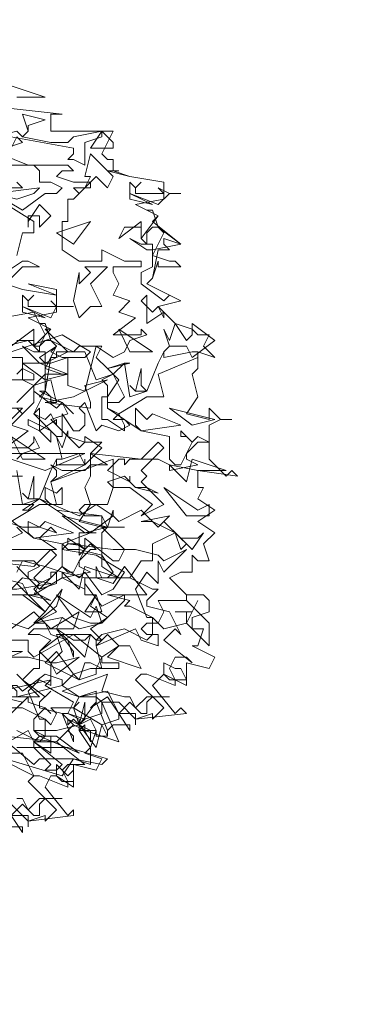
# Model space of a CAD drawing. Header units: millimetres. Extents: x 4234 to 4704, y 1542 to 2004.
# Tile 141 of 256: x 4478 to 4484, y 1797 to 1814. Entities that reach past the tile are written whole.
import ezdxf

# ---------------------------------------------------------------- set-up
doc = ezdxf.new("R2010")
doc.units = ezdxf.units.MM
doc.layers.add('BOD', color=40, linetype='Continuous')
doc.layers.add('DIMENSIONS', color=7, linetype='Continuous')

# ---------------------------------------------------------------- blocks, each defined once
blk = doc.blocks.new('A$Cf9015526')
at = {"color": 116, "lineweight": 0, "true_color": 0x136734}
for points in [[(1.9098, 3.5309), (2.0431, 3.4865), (1.932, 3.4865)], [(1.9098, 3.4421), (2.1097, 3.4199), (2.0875, 3.4199), (2.0653, 3.4199), (2.0653, 3.3533), (2.3095, 3.3533), (2.2651, 3.2645), (2.2873, 3.2423), (2.3095, 3.2423), (2.3095, 3.1978), (2.2873, 3.1978), (2.3762, 3.1756), (2.5094, 3.1534), (2.5094, 3.0868), (2.3984, 3.0646), (2.4872, 3.0202), (2.465, 2.998), (2.576, 2.9091), (2.465, 2.8869), (2.465, 2.8647), (2.5316, 2.8425), (2.5538, 2.8425), (2.576, 2.8203), (2.4872, 2.8203), (2.4872, 2.8425), (2.465, 2.7759), (2.4428, 2.7537), (2.5316, 2.7093), (2.576, 2.6871), (2.4872, 2.6649), (2.5538, 2.5982), (2.6204, 2.576), (2.6427, 2.5538), (2.6871, 2.5538), (2.6649, 2.5094), (2.7093, 2.465), (2.6427, 2.4872), (2.6427, 2.4206), (2.6204, 2.3984), (2.6427, 2.3095), (2.5982, 2.2429), (2.6871, 2.2207), (2.6871, 2.2651), (2.7315, 2.2207), (2.7759, 2.2207), (2.7315, 2.2207), (2.6871, 2.1985), (2.6871, 2.0653), (2.7537, 1.9986), (2.7759, 2.0209), (2.7981, 1.9986), (2.6427, 2.0209), (2.6427, 1.9542), (2.6649, 1.9542), (2.6427, 1.9098), (2.7093, 1.8654), (2.6427, 1.821), (2.7093, 1.7766), (2.6649, 1.7322), (2.6871, 1.6655), (2.6427, 1.6655), (2.6204, 1.6877), (2.6204, 1.6211), (2.5982, 1.6211), (2.576, 1.6211), (2.5316, 1.5989), (2.5982, 1.5323), (2.6649, 1.5323), (2.6871, 1.5101), (2.6871, 1.4657), (2.6204, 1.4435), (2.6204, 1.4213), (2.6204, 1.3991), (2.6649, 1.3991), (2.6427, 1.3324), (2.6204, 1.3324), (2.7093, 1.288), (2.6871, 1.2436), (2.5982, 1.2658), (2.5982, 1.177), (2.5094, 1.2214), (2.465, 1.177), (2.5538, 1.0659), (2.576, 1.0882), (2.5982, 1.0659), (2.3984, 1.0437), (2.3984, 1.0215), (2.3984, 1.0659), (2.3318, 1.0659), (2.3095, 1.1104), (2.2651, 1.1104), (2.3318, 0.9549), (2.1985, 0.9993), (2.1985, 1.0215), (2.1763, 0.9993), (2.2207, 0.9327), (2.2207, 0.8661), (2.1541, 0.8883), (2.1097, 0.8217), (1.8876, 0.8883)], [(1.932, 3.1534), (1.9542, 3.1312), (1.8654, 3.1312)], [(1.8432, 3.109), (1.9542, 3.0424), (2.0431, 3.109), (2.0875, 3.109), (2.1097, 3.1312), (2.0653, 3.1534), (2.0209, 3.1534), (2.0209, 3.1978), (1.9986, 3.22), (1.9542, 3.22), (2.1319, 3.22), (2.1541, 3.1978), (2.1097, 3.1978), (2.0875, 3.1756), (2.1541, 3.1534), (2.2207, 3.1534), (2.1541, 3.0868), (2.1319, 3.0868), (2.1319, 2.998), (2.1097, 2.998), (2.1097, 2.8869), (2.1763, 2.8425), (2.2651, 2.8425), (2.2651, 2.8869), (2.354, 2.8425), (2.3762, 2.8425), (2.4206, 2.8425), (2.4206, 2.8203), (2.3095, 2.8203), (2.3095, 2.7981), (2.3318, 2.7537), (2.3095, 2.7093), (2.3762, 2.6871), (2.3318, 2.6427), (2.3984, 2.6205), (2.3095, 2.5538), (2.3984, 2.5538), (2.4206, 2.5538), (2.4206, 2.576), (2.4428, 2.5538), (2.3762, 2.5316), (2.354, 2.4872), (2.3095, 2.465), (2.2429, 2.5094), (2.1985, 2.3318), (2.1319, 2.354), (2.1319, 2.465), (2.0653, 2.4428), (2.0431, 2.4428), (2.0209, 2.465), (2.0875, 2.5094), (2.0653, 2.4872), (2.1097, 2.465), (2.1319, 2.465), (2.1985, 2.465), (2.2207, 2.4872), (2.1097, 2.5538), (1.9098, 2.4872)], [(1.9098, 2.465), (1.9542, 2.465), (1.9542, 2.3762), (1.9986, 2.354), (2.0653, 2.3762), (2.0875, 2.2873), (2.0653, 2.2873), (2.0653, 2.3095), (2.0431, 2.3318), (1.9986, 2.2429), (2.0653, 2.1763), (2.0875, 2.1541), (2.1097, 2.1541), (2.1097, 2.2429), (2.1541, 2.1763), (2.1763, 2.1763), (2.1985, 2.1985), (2.1985, 2.2429), (2.1763, 2.2651), (2.1985, 2.2873), (2.2429, 2.1763), (2.2651, 2.1985), (2.3318, 2.1763), (2.3762, 2.1985), (2.354, 2.2207), (2.3095, 2.2207), (2.3318, 2.2429), (2.2873, 2.2651), (2.2873, 2.354), (2.2651, 2.3762), (2.3095, 2.3984), (2.2873, 2.4206), (2.3762, 2.4428), (2.354, 2.4428), (2.3095, 2.3984), (2.3318, 2.3762), (2.2873, 2.3095), (2.2873, 2.2651), (2.4206, 2.1763), (2.5316, 2.1541), (2.5316, 2.0653), (2.5538, 2.0431), (2.576, 2.0431), (2.6204, 2.1319), (2.5982, 2.1541), (2.576, 2.1541), (2.576, 2.1763), (2.6204, 2.1319), (2.6427, 2.1541), (2.6871, 2.1319), (2.6427, 2.1319), (2.5982, 2.0875), (2.5982, 2.0653), (2.6427, 2.0431), (2.5316, 2.0209), (2.5316, 2.0431), (2.4872, 2.0653), (2.3762, 2.0653), (2.354, 2.0431), (2.354, 2.0653), (2.3318, 2.0653), (2.2873, 2.0209), (2.3762, 1.9764), (2.3762, 1.9986), (2.3762, 1.9764), (2.3984, 1.9542), (2.4428, 1.9542), (2.4872, 1.932), (2.3984, 1.9542), (2.354, 1.9986), (2.2873, 1.9764), (2.3095, 1.9542), (2.2873, 1.8876), (2.2651, 1.8876), (2.1985, 1.8876), (2.1763, 1.8654), (2.1985, 1.8432), (2.2651, 1.8432), (2.0875, 1.8654), (2.0209, 1.9098), (1.9542, 1.8654), (1.9764, 1.8654), (1.9986, 1.8876), (1.9098, 1.8876)], [(1.8876, 1.821), (1.9542, 1.7988), (2.0209, 1.7988), (2.0875, 1.7766), (2.0653, 1.7988), (2.0209, 1.7544), (2.0875, 1.71), (1.8654, 1.71)], [(1.8876, 1.6655), (1.9986, 1.6655), (2.0209, 1.6433), (1.9764, 1.6211), (1.9764, 1.5989), (2.0209, 1.5545), (2.0653, 1.5989), (2.0653, 1.6211), (2.0875, 1.6211), (2.0875, 1.5767), (2.0209, 1.5545), (1.932, 1.6433)], [(1.932, 1.5323), (1.9764, 1.5323), (2.0431, 1.4657), (2.1097, 1.5545), (2.0875, 1.4879), (1.9764, 1.3991), (1.8432, 1.4435)], [(1.8654, 1.3546), (1.9764, 1.3546), (1.9764, 1.3102), (1.9986, 1.288), (2.1541, 1.3768), (2.2651, 1.288), (2.3318, 1.3324), (2.2873, 1.3768), (2.2651, 1.3546), (2.2429, 1.3546), (2.2651, 1.3768), (2.354, 1.3991), (2.4428, 1.3546), (2.465, 1.3768), (2.465, 1.4435), (2.3762, 1.4879), (2.354, 1.4879), (2.3762, 1.5101), (2.2873, 1.5323), (2.4428, 1.5323), (2.354, 1.6433), (2.3095, 1.5767), (2.2429, 1.5989), (2.2429, 1.6433), (2.2651, 1.5989), (2.2873, 1.5989), (2.3095, 1.6211), (2.2651, 1.6877), (2.1763, 1.71), (2.1319, 1.71), (2.1097, 1.7322), (2.2207, 1.7766), (2.2429, 1.7766), (2.2207, 1.7766), (2.1763, 1.7766), (2.1763, 1.71), (2.1763, 1.6877), (2.1985, 1.71), (2.1985, 1.7544), (2.3095, 1.6655), (2.3318, 1.6655), (2.354, 1.71), (2.2651, 1.7988), (2.2873, 1.7988), (2.3095, 1.8654), (2.3095, 1.8432), (2.3318, 1.821), (2.4206, 1.8654), (2.4872, 1.7988), (2.5094, 1.821), (2.576, 1.7544), (2.6427, 1.7544), (2.6649, 1.7766), (2.6204, 1.71), (2.5538, 1.7766), (2.465, 1.7322), (2.465, 1.6655), (2.4206, 1.6655), (2.3762, 1.5989), (2.465, 1.5545), (2.4872, 1.5545), (2.4428, 1.5101), (2.4428, 1.4879), (2.5316, 1.4657), (2.576, 1.3768), (2.5538, 1.3991), (2.5094, 1.3546), (2.6204, 1.2658), (2.5982, 1.288), (2.5538, 1.288), (2.5316, 1.2436), (2.5538, 1.1992), (2.5538, 1.177), (2.4428, 1.2214), (2.4206, 1.2214), (2.3984, 1.1992), (2.5094, 1.0882), (2.465, 1.0437), (2.465, 1.0659), (2.3984, 1.0437), (2.3318, 1.1104), (2.3095, 1.1104), (2.2873, 1.1548), (2.1763, 1.1326), (2.1541, 1.0882), (2.1763, 1.0215), (2.2429, 1.1104), (2.2873, 0.9993), (2.2873, 0.9771), (2.2429, 0.9771), (2.2429, 0.9993), (2.2207, 1.0437), (2.1763, 1.0215), (2.1985, 0.9993), (2.1541, 1.0215), (2.1319, 0.9993), (2.1541, 1.0215), (2.1097, 1.0659), (2.1319, 1.0659), (2.1541, 1.1104), (2.0431, 1.177), (2.0653, 1.1992), (1.8654, 1.1548)], [(1.9098, 1.0659), (1.9764, 1.1326), (1.9764, 1.1104), (2.0431, 1.0882), (2.0653, 1.0659), (2.0431, 1.0882), (1.9986, 1.0437), (1.9986, 0.9993), (2.0431, 0.9771), (2.0875, 0.9771), (2.1763, 0.9105), (2.0209, 0.9771), (1.9986, 0.9549), (2.1097, 0.8661), (2.0875, 0.8439), (2.0431, 0.8439), (2.0653, 0.8661), (1.9986, 0.9327), (1.932, 0.9327)], [(1.9098, 2.1985), (1.9542, 2.2429), (1.932, 2.2651), (1.9542, 2.2429), (1.9986, 2.2873), (1.9986, 2.3318), (1.9986, 2.354), (1.932, 2.2873)], [(1.7988, 2.4872), (1.9764, 2.5316), (1.9986, 2.5094), (2.0209, 2.5094), (2.0431, 2.5538), (1.9986, 2.6427), (1.7544, 2.5982)], [(1.932, 2.8647), (1.9542, 2.9536), (1.9764, 2.9536), (1.9986, 2.9536), (1.9986, 2.998), (1.821, 3.109)], [(1.8876, 2.7537), (1.9542, 2.7315), (2.0875, 2.7093), (2.0875, 2.6427), (1.9764, 2.6205), (2.0653, 2.576), (2.0431, 2.576), (2.1319, 2.4872), (2.0431, 2.4428), (2.0431, 2.4206), (2.1097, 2.3984), (2.1319, 2.3984), (2.0653, 2.3984), (2.0431, 2.3984), (2.0431, 2.3318), (2.0209, 2.3095), (2.1097, 2.2873), (2.1319, 2.2429), (2.0653, 2.2207), (2.1319, 2.1541), (2.1985, 2.1319), (2.2207, 2.1319), (2.2651, 2.1319), (2.2207, 2.0875), (2.2873, 2.0431), (2.2207, 2.0431), (2.2207, 1.9986), (2.1985, 1.9542), (2.2207, 1.8876), (2.1763, 1.821), (2.2651, 1.7988), (2.2651, 1.8432), (2.2873, 1.7988), (2.354, 1.7988), (2.2873, 1.7988), (2.2651, 1.7766), (2.2651, 1.6433), (2.3318, 1.5989), (2.354, 1.5989), (2.3762, 1.5989), (2.1985, 1.5989), (2.1985, 1.5323), (2.2429, 1.5323), (2.2207, 1.4879), (2.2873, 1.4435), (2.2207, 1.3991), (2.2651, 1.3546), (2.2429, 1.3324), (2.2651, 1.2436), (2.2207, 1.2658), (2.1985, 1.2658), (2.1763, 1.1992), (2.1541, 1.2214), (2.1097, 1.177), (2.1763, 1.1326), (2.2429, 1.1326), (2.2651, 1.1104), (2.2651, 1.0659), (2.1985, 1.0437), (2.1763, 1.0215), (2.1763, 0.9993), (2.2429, 0.9993), (2.2207, 0.9327), (2.1985, 0.9105), (2.2651, 0.8883), (2.2429, 0.8439), (2.1541, 0.8661), (2.1541, 0.7773), (2.0875, 0.8217), (2.0653, 0.8217), (2.0431, 0.7773), (2.1319, 0.6662), (2.1541, 0.6884), (2.1541, 0.6662), (1.9764, 0.644), (1.9764, 0.6218), (1.9764, 0.6662), (1.9098, 0.6662)], [(1.932, 2.3984), (1.9542, 2.4206), (1.9986, 2.3984), (1.9986, 2.3762), (1.8876, 2.3762)], [(1.8876, 2.2651), (1.9542, 2.2651), (1.9098, 2.2207)], [(1.9098, 2.1985), (1.9764, 2.1763), (1.8876, 2.1097), (1.9764, 2.1097), (1.9986, 2.1319), (1.9986, 2.1541), (2.0209, 2.1097), (1.9542, 2.0875), (1.932, 2.0653)], [(1.9098, 1.7544), (1.9542, 1.7766), (1.932, 1.7988)], [(1.8654, 1.9986), (1.9542, 1.9986), (1.932, 1.9986)], [(1.8876, 1.8432), (1.9986, 1.7544), (2.1097, 1.7322), (2.1097, 1.6433), (2.1319, 1.6211), (2.1541, 1.6211), (2.1985, 1.71), (2.1763, 1.7322), (2.1319, 1.7322), (2.1319, 1.7544), (2.1985, 1.71), (2.2207, 1.7322), (2.2429, 1.71), (2.2207, 1.71), (2.1763, 1.6655), (2.1763, 1.6433), (2.2207, 1.6211), (2.1097, 1.5989), (2.1097, 1.6211), (2.0431, 1.6433), (1.9542, 1.6655), (1.932, 1.6211)], [(1.8654, 1.5989), (1.9542, 1.5767), (1.9764, 1.5323), (2.0209, 1.5323), (2.0653, 1.5101), (1.9764, 1.5323), (1.932, 1.5767)], [(1.932, 0.9993), (2.0209, 0.9549), (2.0431, 0.9771), (2.0431, 1.0437), (1.9542, 1.0882), (1.932, 1.0882), (1.9542, 1.1104), (1.8654, 1.1326), (2.0209, 1.1326), (1.932, 1.2214)], [(1.9098, 1.3991), (1.9986, 1.4657), (2.0653, 1.3991), (2.0875, 1.3991), (2.1541, 1.3546), (2.1985, 1.3546), (2.2207, 1.3768), (2.1985, 1.288), (2.1097, 1.3768), (2.0209, 1.3102), (2.0209, 1.2436), (1.9986, 1.2436), (1.9542, 1.1992), (2.0431, 1.1326), (2.0653, 1.1548), (2.0209, 1.1104), (2.0209, 1.0882), (2.1097, 1.0659), (2.1541, 0.9549), (2.1541, 0.9771), (2.1319, 0.9993), (2.0875, 0.9549), (2.1985, 0.8661), (2.1763, 0.8661), (2.1319, 0.8661), (2.1097, 0.8439), (2.1319, 0.7995), (2.1319, 0.7773), (2.0209, 0.8217), (1.9986, 0.8217), (1.9764, 0.7995), (2.0875, 0.6884), (2.0431, 0.644), (2.0431, 0.6662), (1.9764, 0.644), (1.9098, 0.7106)], [(1.9098, 2.5094), (1.9986, 2.576), (1.9986, 2.5094), (2.0653, 2.576), (2.0209, 2.5982), (2.0431, 2.5982), (2.0653, 2.5316), (2.1541, 2.4872), (2.0875, 2.4872), (2.0875, 2.465), (2.0653, 2.465), (2.0431, 2.3318), (2.0209, 2.3318), (2.1097, 2.2873), (2.1541, 2.2429), (2.1097, 2.2873), (2.0875, 2.2651), (1.9986, 2.3318), (1.9986, 2.354), (2.0431, 2.3984), (2.0431, 2.4206), (2.0875, 2.5094), (2.0653, 2.5316), (2.0431, 2.5316), (2.0209, 2.5094), (2.0209, 2.4872), (1.9986, 2.5094), (1.9986, 2.5316), (1.932, 2.5316)], [(1.932, 2.0209), (1.9542, 1.8876), (2.0209, 1.9098), (2.0653, 2.0209), (2.0875, 2.0653), (2.0875, 2.0431), (2.1985, 2.0431), (2.1985, 2.0653), (2.1985, 2.0431), (2.0653, 1.9764), (2.0875, 1.8876), (2.0209, 1.8876), (1.9098, 1.821)], [(1.8876, 1.288), (1.9764, 1.288), (2.0653, 1.2658), (2.0875, 1.2658), (2.1763, 1.288), (2.0875, 1.2214), (2.0653, 1.2658), (2.0653, 1.177), (2.0209, 1.1992), (1.9764, 1.1548), (2.0209, 1.0437), (2.0431, 1.0437), (2.0653, 1.0215), (2.0875, 1.0659), (2.0653, 1.0882), (2.1541, 1.0882), (2.1763, 1.1104), (2.1541, 1.0882), (2.2651, 1.0215), (2.2429, 0.9327), (2.1763, 1.0215), (2.0875, 0.9993), (2.0653, 0.9993), (2.0209, 0.9993), (1.9986, 0.9993), (2.0209, 0.9771), (2.0653, 0.9771), (2.0653, 0.9105), (1.9986, 0.9549), (1.9764, 0.9993), (1.821, 0.9105)], [(1.932, 0.7328), (1.9542, 0.7328), (1.9764, 0.6884), (2.0209, 0.7328), (2.1097, 0.7328), (2.0431, 0.7328), (2.0209, 0.7106), (2.0209, 0.6662), (1.9986, 0.6662), (1.9542, 0.7106), (1.9098, 0.6662), (1.9542, 0.5996), (1.9542, 0.6218), (1.8876, 0.6218)]]:
    blk.add_lwpolyline(points, dxfattribs=at)
for points in [[(1.9764, 3.3755), (1.9764, 3.3533), (1.9542, 3.3311), (2.0653, 3.3089), (2.1319, 3.3089), (2.1541, 3.3311), (2.2651, 3.3533), (2.2651, 3.3311), (2.1985, 3.3089), (2.1985, 3.22), (2.1541, 3.2423), (2.1319, 3.2423), (2.1541, 3.2645), (2.1541, 3.2867), (1.9098, 3.3311), (1.8654, 3.2867), (1.7544, 3.3089), (1.932, 3.3533), (1.9542, 3.3311), (1.9764, 3.3533), (1.9542, 3.4199), (2.0431, 3.3977)], [(1.8876, 3.2867), (1.8654, 3.2645), (1.9764, 3.22), (1.8654, 3.22), (1.8654, 3.2423), (1.7988, 3.2423), (1.8432, 3.2867), (1.9098, 3.2867), (1.932, 3.3311), (1.9542, 3.3089)], [(2.3095, 3.2867), (2.2207, 3.2867), (2.2651, 3.3533), (2.3095, 3.3089)], [(2.2873, 3.1312), (2.2429, 3.1756), (2.2207, 3.1534), (2.2207, 3.1312), (2.1985, 3.1312), (2.1763, 3.109), (2.1541, 3.1312), (2.1985, 3.1312), (2.2207, 3.1756), (2.1985, 3.1756), (2.2207, 3.2645), (2.3095, 3.1756)], [(2.3095, 3.1978), (2.3762, 3.1756), (2.3095, 3.1978), (2.2873, 3.1978), (2.3318, 3.1978)], [(2.4206, 3.1534), (2.3984, 3.1312), (2.3984, 3.109), (2.4872, 3.109), (2.5094, 3.109), (2.4872, 3.1312), (2.5316, 3.109), (2.576, 3.109), (2.5316, 3.109), (2.4872, 3.0646), (2.3762, 3.109), (2.3762, 3.1534), (2.3984, 3.1312)], [(1.932, 3.0868), (1.8432, 3.109), (2.0209, 3.1312), (1.9986, 3.109)], [(2.3762, 3.0868), (2.3762, 3.109), (2.465, 3.0646)], [(2.0209, 2.9758), (2.0209, 3.0202), (1.9986, 3.0202), (1.9764, 3.0202), (1.9764, 2.9758), (1.9764, 2.998), (2.0209, 3.0646), (2.0653, 3.0202)], [(2.4872, 2.9758), (2.576, 2.9091), (2.5094, 2.9314), (2.5094, 2.9091), (2.5316, 2.8869), (2.4872, 2.8869), (2.465, 2.7759), (2.4428, 2.7537), (2.5316, 2.7093), (2.576, 2.6871), (2.5316, 2.7093), (2.5094, 2.6871), (2.4206, 2.7537), (2.4206, 2.7981), (2.465, 2.8203), (2.465, 2.8647), (2.5094, 2.9536), (2.4872, 2.9758), (2.465, 2.9758), (2.4428, 2.9536), (2.4428, 2.9091), (2.4206, 2.9314), (2.4206, 2.9758), (2.354, 2.9758), (2.3318, 2.9314), (2.4206, 2.998), (2.4206, 2.9536), (2.4206, 2.9314), (2.4872, 3.0202), (2.4428, 3.0424), (2.465, 3.0424)], [(2.0875, 2.9536), (2.2207, 2.998), (2.1541, 2.9091)], [(2.4428, 2.9091), (2.465, 2.9091), (2.465, 2.8869), (2.4428, 2.8869), (2.3762, 2.9314), (2.4206, 2.9091)], [(2.0209, 2.8203), (1.9542, 2.8203), (1.9098, 2.7759), (1.8876, 2.7981), (1.9542, 2.8425), (1.9764, 2.8425)], [(2.2207, 2.7537), (2.2651, 2.6649), (2.2207, 2.6649), (2.1763, 2.6205), (2.1541, 2.6871), (2.1763, 2.7981), (2.1763, 2.7759), (2.1763, 2.7537), (2.2207, 2.7981), (2.1985, 2.8203), (2.2873, 2.8203)], [(1.8876, 2.7537), (1.9542, 2.7315), (1.8876, 2.7537), (1.8654, 2.7759), (1.9098, 2.7759)], [(2.0875, 2.7093), (1.9764, 2.7537), (2.0875, 2.7315)], [(1.9986, 2.7093), (1.9764, 2.6871), (1.9764, 2.6649), (2.0653, 2.6649), (2.0875, 2.6649), (2.0653, 2.6871), (2.0875, 2.6649), (2.1541, 2.6649), (2.0875, 2.6649), (2.0653, 2.6205), (1.9542, 2.6649), (1.9542, 2.7093), (1.9764, 2.6871)], [(2.465, 2.6427), (2.4872, 2.6649), (2.5094, 2.6205), (2.5094, 2.6427), (2.4428, 2.5982), (2.4428, 2.7093), (2.4206, 2.6871)], [(1.9542, 2.6427), (1.9542, 2.6649), (2.0431, 2.6205)], [(2.5982, 2.5316), (2.6204, 2.5538), (2.6204, 2.5982), (2.7093, 2.5316), (2.6204, 2.465), (2.5982, 2.5094), (2.5316, 2.5094), (2.5094, 2.4872), (2.5316, 2.5094), (2.5094, 2.576), (2.5316, 2.5316), (2.5538, 2.5982)], [(2.465, 2.4872), (2.3318, 2.576), (2.3762, 2.4872)], [(2.0209, 2.4872), (2.0431, 2.4872), (2.0431, 2.4428), (2.0209, 2.4428), (1.9542, 2.5094), (1.9986, 2.4872)], [(2.2429, 2.465), (2.2873, 2.4206), (2.354, 2.4428), (2.3762, 2.3095), (2.4428, 2.3318), (2.4872, 2.4428), (2.5094, 2.4872), (2.5094, 2.465), (2.6204, 2.4872), (2.6427, 2.4872), (2.6427, 2.465), (2.4872, 2.3984), (2.5094, 2.3095), (2.4428, 2.3095), (2.3318, 2.2429), (2.354, 2.1985), (2.354, 2.1763), (2.2873, 2.2207), (2.2651, 2.2207), (2.2651, 2.3095), (2.2873, 2.3095), (2.2873, 2.2873), (2.3318, 2.2873), (2.354, 2.3095), (2.3095, 2.3984), (2.2429, 2.3762), (2.1985, 2.4872), (2.1541, 2.4872), (2.1763, 2.5094), (2.2651, 2.5094)], [(2.0431, 2.3762), (1.9542, 2.4428), (1.9764, 2.4428), (2.0209, 2.4428), (2.1319, 2.3984)], [(2.4428, 2.3318), (2.3984, 2.3318), (2.3762, 2.354), (2.3984, 2.3318), (2.4206, 2.4206), (2.4206, 2.354)], [(2.2207, 2.2651), (2.0431, 2.2873), (2.1541, 2.3095), (2.2873, 2.3762), (2.1985, 2.354), (2.2207, 2.2873)], [(2.0431, 2.2207), (2.0653, 2.2429), (2.0875, 2.1985), (2.0875, 2.2207), (2.0209, 2.1763), (2.0209, 2.2651), (1.9986, 2.2429)], [(2.465, 2.2429), (2.576, 2.1985), (2.4206, 2.1763), (2.3984, 2.1985), (2.3984, 2.2651), (2.4428, 2.2207)], [(2.7093, 2.2207), (2.5316, 2.2651), (2.6204, 2.1985)], [(2.0653, 2.1319), (2.0209, 2.1763), (1.9764, 2.1985), (1.9764, 2.2207), (2.0653, 2.1763)], [(2.1763, 2.1097), (2.1985, 2.1319), (2.1985, 2.1541), (2.2651, 2.1097), (2.1985, 2.0431), (2.1763, 2.0875), (2.1097, 2.0653), (2.0875, 2.0653), (2.1097, 2.0653), (2.0875, 2.1541), (2.1097, 2.1097), (2.1319, 2.1763), (2.1319, 2.1541)], [(2.0431, 2.0653), (1.9098, 2.1541), (1.9542, 2.0653)], [(2.4206, 2.0209), (2.4428, 1.9986), (2.4206, 1.9764), (2.5094, 1.8876), (2.4206, 1.8432), (2.465, 1.8876), (2.3762, 1.9542), (2.3095, 1.9542), (2.3095, 2.0653), (2.0653, 1.9764), (2.0875, 1.9986), (2.0875, 2.0209), (2.0653, 2.0431), (2.1097, 2.0209), (2.1985, 2.0209), (2.2207, 2.0431), (2.2207, 2.0875), (2.4206, 2.0653), (2.4872, 2.1319), (2.5094, 2.1097)], [(2.0431, 2.0209), (1.9098, 2.0653), (1.8654, 2.0431), (1.8432, 2.0209), (1.8432, 1.9764), (1.821, 1.9986), (1.7544, 1.9764), (1.7544, 1.9986), (1.8432, 2.0209), (1.821, 2.0431), (1.8876, 2.0875), (2.1985, 2.0875)], [(2.6427, 2.0209), (2.5316, 2.0431), (2.5982, 1.9764), (2.6204, 2.0653), (2.7537, 2.0209)], [(2.0209, 1.9098), (1.9764, 1.9098), (1.9542, 1.932), (1.9764, 1.9098), (1.9986, 1.9986), (1.9986, 1.9098)], [(2.1097, 1.9542), (2.1097, 1.8876), (2.0653, 1.8876), (2.0431, 1.9098), (2.0431, 1.9542), (2.0875, 1.932)], [(2.6871, 1.8876), (2.6871, 1.8432), (2.6427, 1.8432), (2.5982, 1.8432), (2.5094, 1.9542), (2.6427, 1.8654)], [(2.2207, 1.7766), (2.0209, 1.9098), (2.1763, 1.8432), (2.2429, 1.8876), (2.3095, 1.8432)], [(2.0431, 1.821), (2.1541, 1.7766), (1.9986, 1.7544), (1.9764, 1.7766), (1.9764, 1.821), (2.0209, 1.7988)], [(2.2873, 1.7988), (2.1097, 1.8432), (2.1985, 1.7766)], [(2.5982, 1.7322), (2.576, 1.71), (2.5538, 1.7766), (2.5094, 1.7988), (2.465, 1.821), (2.4206, 1.821), (2.5316, 1.8432), (2.5094, 1.821)], [(1.9986, 1.5989), (2.0209, 1.5767), (1.9986, 1.5545), (2.0875, 1.4657), (1.9986, 1.4213), (2.0431, 1.4657), (1.9542, 1.5323), (1.8876, 1.5323), (1.8876, 1.6433), (1.6655, 1.5545), (1.6655, 1.5767), (1.6655, 1.5989), (1.6655, 1.6211), (1.6877, 1.5989), (1.7766, 1.5989), (1.7988, 1.6211), (1.7988, 1.6655), (1.9986, 1.6433), (2.0653, 1.71), (2.0875, 1.6877)], [(2.3984, 1.71), (2.4872, 1.6877), (2.5094, 1.6655), (2.5982, 1.71), (2.5094, 1.6211), (2.4872, 1.6655), (2.4872, 1.5767), (2.4428, 1.6211), (2.3984, 1.5545), (2.4428, 1.4435), (2.465, 1.4435), (2.4872, 1.4213), (2.5094, 1.4657), (2.4872, 1.5101), (2.5982, 1.5101), (2.5982, 1.5323), (2.5982, 1.5101), (2.6871, 1.4213), (2.6871, 1.3324), (2.5982, 1.4213), (2.5094, 1.3991), (2.4872, 1.4213), (2.4428, 1.4213), (2.4206, 1.3991), (2.4428, 1.3768), (2.4872, 1.3768), (2.4872, 1.3324), (2.4206, 1.3546), (2.3984, 1.3991), (2.2429, 1.3324), (2.2429, 1.3546), (2.2207, 1.3768), (2.0875, 1.3768), (2.1097, 1.3102), (2.0653, 1.2658), (2.0209, 1.3102), (2.0653, 1.3546), (2.0209, 1.3768), (1.9764, 1.3768), (1.9986, 1.3991), (2.0875, 1.3991), (2.1097, 1.4435), (2.1763, 1.3991), (2.2651, 1.4213), (2.354, 1.5101), (2.354, 1.5323), (2.2651, 1.4879), (2.1985, 1.5767), (2.1985, 1.5545), (2.1097, 1.5989), (1.9986, 1.5323), (2.0209, 1.5767), (2.0653, 1.5989), (2.1097, 1.6433), (2.1763, 1.5989), (2.1985, 1.6211), (2.2651, 1.5323), (2.3095, 1.5545), (2.354, 1.6211), (2.2429, 1.6877), (2.1097, 1.71), (2.1319, 1.7322), (2.3095, 1.71)], [(2.1985, 1.5989), (2.1097, 1.6211), (2.1763, 1.5545), (2.1985, 1.6433), (2.3318, 1.5989)], [(1.932, 1.5545), (1.8432, 1.5545), (1.9098, 1.5545), (1.9542, 1.5989), (2.0653, 1.5767)], [(2.2429, 1.4879), (2.2651, 1.4213), (2.2207, 1.4213), (2.1541, 1.4435), (2.0875, 1.5323), (2.2207, 1.4435)], [(2.1985, 1.4657), (2.2429, 1.5323), (2.2651, 1.4657)], [(2.5982, 1.4657), (2.5538, 1.4657), (2.6204, 1.4657), (2.6427, 1.5101), (2.5982, 1.4213)], [(2.1541, 1.3102), (2.1541, 1.288), (2.1319, 1.3546), (2.0653, 1.3768), (2.0431, 1.4213), (1.9986, 1.4213), (2.1097, 1.4435), (2.0875, 1.3991)], [(2.0653, 1.3991), (2.1763, 1.4657), (2.1541, 1.3991)], [(2.4206, 1.2436), (2.2873, 1.288), (2.3318, 1.3324), (2.3762, 1.3324)], [(1.7988, 1.2436), (1.71, 1.288), (1.6877, 1.2436), (1.5989, 1.2658), (1.6433, 1.1992), (1.6211, 1.1992), (1.5545, 1.1992), (1.3991, 1.3102), (1.6433, 1.2436), (1.5989, 1.3102), (1.6877, 1.3102), (1.9542, 1.3102)], [(2.0875, 1.3102), (2.1541, 1.2214), (2.2207, 1.2436), (2.2429, 1.2436), (2.2651, 1.288), (2.2651, 1.2658), (2.3318, 1.2658), (2.3318, 1.2436), (2.2429, 1.2436), (2.2429, 1.2214), (2.1763, 1.1992), (2.0431, 1.2658)], [(2.576, 1.2436), (2.5982, 1.1992), (2.5316, 1.1992), (2.5094, 1.2214), (2.5094, 1.2658), (2.5538, 1.2436)], [(2.1097, 1.177), (1.932, 1.1326), (1.932, 1.1548), (1.9098, 1.177), (1.8654, 1.1104), (1.8876, 1.0882), (1.9542, 1.0882), (1.8876, 1.0882), (1.8432, 1.0215), (1.7988, 1.0215), (1.8654, 1.1326), (1.8654, 1.1548), (1.5989, 1.177), (1.932, 1.177), (1.9542, 1.1548), (2.0431, 1.2214), (2.1097, 1.1992)], [(2.354, 1.1326), (2.3762, 1.1326), (2.3984, 1.0882), (2.4428, 1.1326), (2.5316, 1.1326), (2.465, 1.1326), (2.4428, 1.1104), (2.4428, 1.0659), (2.4206, 1.0659), (2.3762, 1.1104), (2.3318, 1.0659), (2.3762, 0.9993), (2.3762, 1.0215), (2.3095, 1.0215), (2.2873, 0.9993), (2.2873, 0.9771), (2.2651, 1.0215), (2.3318, 1.0437), (2.3318, 1.0659), (2.2873, 1.1326), (2.2207, 1.0882), (2.2429, 1.1104), (2.2429, 1.1548), (2.1763, 1.1326), (2.1097, 1.1548), (2.2873, 1.2214), (2.2651, 1.1548)], [(2.1763, 1.0437), (2.1319, 1.0659), (2.1985, 1.0437), (2.1985, 1.1104), (2.1763, 1.0215)], [(2.2207, 0.9549), (2.1985, 0.9993), (2.1541, 1.0437), (2.1319, 1.0215), (2.1319, 1.0437), (2.2207, 0.9993)], [(2.0875, 0.9549), (2.0653, 0.9549), (2.0209, 0.9549), (1.9986, 0.9549), (1.9986, 0.9327), (2.1319, 0.9327), (2.2873, 0.8883), (2.2651, 0.8661), (2.1541, 0.8883), (2.0209, 0.8883), (1.9986, 0.8661), (1.8654, 0.9771), (1.8876, 0.9993), (1.8876, 0.9771)], [(1.9986, 0.8217), (1.8654, 0.8883), (1.9098, 0.9105), (1.9542, 0.9105)], [(2.1541, 0.8439), (2.1541, 0.7995), (2.1097, 0.7995), (2.0875, 0.8217), (2.0875, 0.8661), (2.1319, 0.8217)]]:
    blk.add_lwpolyline(points, close=True, dxfattribs=at)

msp = doc.modelspace()

# ---------------------------------------------------------------- hatches: boundary and pattern name
at = {"layer": 'DIMENSIONS'}
h = msp.add_hatch(dxfattribs=at)
h.set_pattern_fill('GRASS', color=256, scale=0.5)
h.set_pattern_definition([(90, (3399.144, -158.445), (-8.980256, 8.980256), [2.38125, -15.57926]), (45, (3399.144, -158.445), (-8.980256, 8.980256), [2.38125, -10.31875]), (135, (3399.144, -158.445), (-8.980256, -8.980256), [2.38125, -10.31875])])
h.paths.add_polyline_path([(4417.642, 1844.325), (4423.295, 1838.251), (4434.997, 1847.63), (4469.633, 1855.411), (4513.149, 1877.657), (4531.91, 1892.866), (4546.887, 1910.457), (4556.576, 1922.748), (4577.553, 1933.381), (4592.745, 1936.647), (4614.987, 1937.27), (4624.025, 1937.27), (4633.352, 1938.711), (4636.398, 1940.231), (4631.843, 1952.387, 0.161807)])
h.paths.add_polyline_path([(4631.843, 1952.387), (4629.875, 1957.638), (4629.402, 1957.362), (4621.324, 1958.355), (4615.855, 1959.613), (4597.306, 1970.684), (4571.563, 1964.436), (4571.563, 1952.35), (4556.657, 1951.293), (4533.205, 1949.701), (4514.014, 1931.759), (4500.094, 1928.388), (4467.514, 1910.265), (4457.649, 1889.768), (4440.095, 1876.858), (4418.61, 1858.458), (4410.164, 1852.361), (4417.642, 1844.325, -0.161807)])
h.paths.add_polyline_path([(4548.079, 1916.6), (4552.857, 1929.938), (4546.693, 1932.146), (4541.915, 1918.808)], flags=24)
h.paths.add_polyline_path([(4503.056, 1883.274), (4507.833, 1896.612), (4501.67, 1898.82), (4496.892, 1885.482)], flags=24)
h.paths.add_polyline_path([(4451.737, 1857.409), (4456.514, 1870.747), (4450.351, 1872.954), (4445.573, 1859.617)], flags=24)
h.paths.add_polyline_path([(4412.993, 1854.337), (4417.077, 1849.949), (4419.339, 1852.055), (4415.256, 1856.442)], flags=24)
h.paths.add_polyline_path([(4596.347, 1950.181), (4601.125, 1963.518), (4594.961, 1965.726), (4590.184, 1952.389)], flags=24)
h.paths.add_polyline_path([(4509.799, 1914.44), (4520.772, 1919.976), (4517.122, 1927.21), (4506.149, 1921.675)], flags=24)
h.paths.add_polyline_path([(4321.655, 1898.427), (4326.034, 1896.392), (4327.337, 1899.195), (4322.958, 1901.23)], flags=9)
h.paths.add_polyline_path([(4333.436, 1891.996), (4338.276, 1888.46), (4340.1, 1890.956), (4335.26, 1894.492)], flags=9)
h.paths.add_polyline_path([(4351.195, 1875.643), (4355.521, 1871.494), (4357.661, 1873.726), (4353.334, 1877.874)], flags=9)
h.paths.add_polyline_path([(4373.922, 1853.781), (4378.272, 1849.657), (4380.399, 1851.901), (4376.049, 1856.024)], flags=9)
h.paths.add_polyline_path([(4389.205, 1846.109), (4392.546, 1849.595), (4390.314, 1851.734), (4386.973, 1848.248)], flags=9)
h.paths.add_polyline_path([(4407.974, 1825.893), (4411.638, 1829.038), (4409.624, 1831.383), (4405.961, 1828.238)], flags=9)
h.paths.add_polyline_path([(4405.697, 1823.188), (4408.835, 1819.518), (4411.185, 1821.527), (4408.046, 1825.197)], flags=9)
h.paths.add_polyline_path([(4412.076, 1813.536), (4414.857, 1808.226), (4417.596, 1809.66), (4414.815, 1814.97)], flags=9)
h.paths.add_polyline_path([(4306.063, 1735.531), (4308.37, 1742.308), (4305.444, 1743.304), (4303.137, 1736.527)], flags=9)
h.paths.add_polyline_path([(4289.124, 1902.077), (4295.062, 1902.894), (4294.64, 1905.956), (4288.702, 1905.139)], flags=9)
h.paths.add_polyline_path([(4305.67, 1902.469), (4311.525, 1901.187), (4312.186, 1904.206), (4306.331, 1905.488)], flags=9)
h.paths.add_polyline_path([(4434.212, 1813.221), (4438.6, 1817.304), (4436.494, 1819.567), (4432.106, 1815.483)], flags=9)
h.paths.add_polyline_path([(4381.102, 1865.727), (4385.185, 1861.34), (4387.448, 1863.446), (4383.365, 1867.833)], flags=9)
h.paths.add_polyline_path([(4421.978, 1821.805), (4426.062, 1817.417), (4428.324, 1819.523), (4424.241, 1823.911)], flags=9)
h.paths.add_polyline_path([(4410.395, 1823.868), (4413.93, 1827.157), (4411.824, 1829.42), (4408.289, 1826.131)], flags=9)
h.paths.add_polyline_path([(4387.391, 1817.486), (4392.169, 1830.823), (4386.005, 1833.031), (4381.227, 1819.694)], flags=9)
h.paths.add_polyline_path([(4347.973, 1750.06), (4352.75, 1763.397), (4346.587, 1765.605), (4341.809, 1752.268)], flags=9)
h.paths.add_polyline_path([(4341.432, 1678.315), (4346.21, 1691.652), (4340.046, 1693.86), (4335.269, 1680.523)], flags=9)
h.paths.add_polyline_path([(4323.367, 1583.702), (4328.145, 1597.039), (4321.981, 1599.247), (4317.204, 1585.909)], flags=9)
h.paths.add_polyline_path([(4335.365, 1700.446), (4339.979, 1713.328), (4330.825, 1716.607), (4326.211, 1703.726)], flags=9)
h.paths.add_polyline_path([(4396.179, 1839.031), (4404.655, 1830.211), (4406.861, 1832.33), (4398.385, 1841.151)], flags=9)
h.paths.add_polyline_path([(4396.433, 1860.296), (4402.629, 1853.776), (4403.712, 1854.806), (4397.517, 1861.325)], flags=9)
h.paths.add_polyline_path([(4349.014, 1900.377), (4363.585, 1891.161), (4365.102, 1893.559), (4350.531, 1902.776)], flags=9)
h.paths.add_polyline_path([(4438.666, 1769.752), (4437.611, 1764.115), (4441.328, 1763.419), (4442.383, 1769.056)], flags=9)
h.paths.add_polyline_path([(4432.339, 1775.082), (4431.592, 1769.395), (4435.341, 1768.902), (4436.089, 1774.588)], flags=9)
h.paths.add_polyline_path([(4446.576, 1765.01), (4445.473, 1759.382), (4449.184, 1758.654), (4450.287, 1764.282)], flags=9)
h.paths.add_polyline_path([(4333.28, 1902.136), (4338.08, 1900.158), (4339.521, 1903.654), (4334.722, 1905.632)], flags=9)
h.paths.add_polyline_path([(4335.517, 1907.037), (4340.858, 1904.947), (4342.235, 1908.469), (4336.895, 1910.559)], flags=9)
h.paths.add_polyline_path([(4338.313, 1912.555), (4343.753, 1910.74), (4344.95, 1914.327), (4339.509, 1916.142)], flags=9)
h.paths.add_polyline_path([(4390.585, 1863.01), (4393.613, 1859.818), (4396.592, 1862.643), (4393.563, 1865.836)], flags=9)
h.paths.add_polyline_path([(4431.119, 1819.228), (4434.15, 1816.033), (4437.129, 1818.858), (4434.097, 1822.054)], flags=9)
h.paths.add_polyline_path([(4421.135, 1830.165), (4424.164, 1826.973), (4427.142, 1829.798), (4424.114, 1832.991)], flags=9)
h.paths.add_polyline_path([(4410.884, 1841.214), (4413.913, 1838.022), (4416.891, 1840.847), (4413.863, 1844.04)], flags=9)
h.paths.add_polyline_path([(4400.588, 1852.195), (4403.617, 1849.002), (4406.596, 1851.828), (4403.567, 1855.02)], flags=9)
h.paths.add_polyline_path([(4378.865, 1874.762), (4381.896, 1871.566), (4384.875, 1874.392), (4381.843, 1877.588)], flags=9)

# ---------------------------------------------------------------- block references
at = {"layer": 'BOD', "xscale": 4.480026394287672, "yscale": 4.480026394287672, "zscale": 4.480026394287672}
msp.add_blockref('A$Cf9015526', (4469.258, 1797.175, 480.917), dxfattribs=at)

doc.saveas('drawing.dxf')
